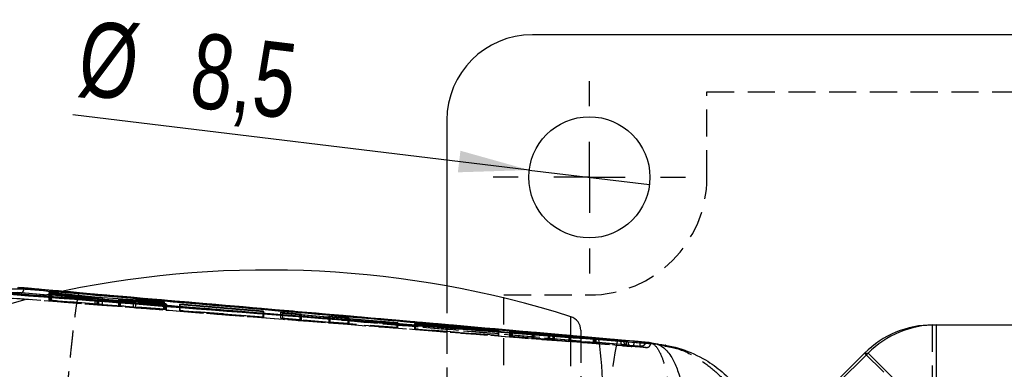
# Model space of a CAD drawing. Extents: x 53 to 604, y 12 to 421.
# Tile 13 of 29: x 198 to 268, y 208 to 232. Entities that reach past the tile are written whole.
import ezdxf

# ---------------------------------------------------------------- set-up
doc = ezdxf.new("R2010")
doc.units = 0
doc.header["$LTSCALE"] = 1.5
doc.linetypes.add('HIDDEN', pattern=[1.905, 1.27, -0.635])
doc.layers.get('0').update_dxf_attribs({"linetype": 'CONTINUOUS'})
doc.styles.add('SLDTEXTSTYLE0', font='TXT', dxfattribs={"width": 0.75})
doc.dimstyles.new('SLDDIMSTYLE5', dxfattribs={"dimtxt": 5.25, "dimasz": 4.953, "dimexe": 0, "dimexo": 0.0625, "dimgap": 1.3125, "dimtad": 1, "dimdec": 3, "dimrnd": 1e-09, "dimzin": 12, "dimtxsty": 'SLDTEXTSTYLE0', "dimblk1": 'NONE', "dimsah": 1, "dimcen": 0, "dimazin": 3, "dimtfac": 1, "dimtdec": 3, "dimtmove": 0, "dimatfit": 3, "dimtolj": 1, "dimtzin": 12})

# ---------------------------------------------------------------- blocks, each defined once
blk = doc.blocks.new('_D_11')
at = {"color": 179, "linetype": 'CONTINUOUS'}
for q in [(202.202, 225.718), (242.652, 220.818)]:
    blk.add_line((234.214, 221.84), q, dxfattribs=at)
blk.add_solid([(234.214, 221.84), (229.388, 223.193), (229.205, 221.68)], dxfattribs=at)
at = {"color": 179, "linetype": 'CONTINUOUS', "char_height": 5.25, "attachment_point": 1, "rotation": 353.09267, "style": 'SLDTEXTSTYLE0'}
for s, insert in [('%%c', (203.009, 232.383, -41.816)), ('8,5', (210.879, 231.51, -41.816))]:
    blk.add_mtext(s, dxfattribs=dict(at, insert=insert))
blk = doc.blocks.new('_NONE')
blk = doc.blocks.new('SW_CENTERMARKSYMBOL_5')
at = {"color": 0, "linetype": 'CONTINUOUS'}
for p, q in [((0, 5), (0, 6.75)), ((0, 0), (0, 2.5)), ((-5, 0), (-6.75, 0)), ((0, 0), (-2.5, 0)), ((0, 0), (0, -2.5)), ((0, 0), (2.5, 0)), ((5, 0), (6.75, 0)), ((0, -5), (0, -6.75))]:
    blk.add_line(p, q, dxfattribs=at)

msp = doc.modelspace()

# ---------------------------------------------------------------- linework, layer by layer
at = {"color": 7, "linetype": 'CONTINUOUS'}
for p, q in [((302.433, 231.3293), (234.433, 231.3293)), ((228.433, 225.3293), (228.433, 213.7045)), ((202.663, 213.2253), (198.3715, 213.5965)), ((198.648, 213.5815), (198.379, 213.6051)), ((203.962, 212.9082), (200.5237, 213.2622)), ((200.5237, 213.2622), (200.5721, 213.2131)), ((200.5721, 213.2131), (203.901, 212.8743)), ((203.7568, 212.8728), (200.6588, 213.1272)), ((200.6588, 213.1272), (200.7013, 213.0859)), ((200.7013, 213.0859), (208.7677, 212.4286)), ((204.0164, 212.8157), (204.0164, 212.8568)), ((204.0251, 212.815), (204.0251, 212.858)), ((208.5751, 212.599), (204.2745, 212.8821)), ((205.4129, 212.761), (205.4129, 212.7019)), ((205.531, 212.7573), (208.6255, 212.5533)), ((206.4476, 212.6533), (205.5326, 212.7453)), ((205.5326, 212.6922), (205.5326, 212.7453)), ((208.7252, 212.4652), (206.6113, 212.6386)), ((208.6255, 212.5533), (208.5751, 212.599)), ((208.5751, 212.5566), (208.5751, 212.599)), ((208.7677, 212.4286), (208.7252, 212.4652)), ((208.7252, 212.432), (208.7252, 212.4652)), ((215.5563, 211.9503), (209.6905, 212.4367)), ((209.6905, 212.4367), (209.7311, 212.4015)), ((209.7311, 212.4015), (215.5969, 211.9188)), ((215.5969, 211.9188), (215.5563, 211.9503)), ((215.5563, 211.9222), (215.5563, 211.9503)), ((216.7896, 211.8802), (218.1491, 211.7664)), ((216.9235, 211.7789), (216.7896, 211.8802)), ((224.9899, 211.1229), (216.9235, 211.7789)), ((218.1491, 211.7664), (218.2406, 211.6987)), ((218.1491, 211.6792), (218.1491, 211.7664)), ((218.2406, 211.6987), (220.2491, 211.5338)), ((218.2406, 211.6717), (218.2406, 211.6987)), ((220.2491, 211.5338), (220.1737, 211.5867)), ((220.1737, 211.5867), (221.5162, 211.4747)), ((220.2491, 211.5084), (220.2491, 211.5338)), ((221.5162, 211.4747), (221.5915, 211.4236)), ((221.5162, 211.4054), (221.5162, 211.4747)), ((221.5915, 211.4236), (224.9476, 211.1483)), ((221.5915, 211.3993), (221.5915, 211.4236)), ((224.9476, 211.1483), (224.9899, 211.1229)), ((224.9476, 211.1264), (224.9476, 211.1483)), ((232.0485, 210.5839), (226.1826, 211.0697)), ((226.1826, 211.0697), (226.2232, 211.0459)), ((226.2232, 211.0459), (232.0891, 210.5651)), ((262.5171, 210.9793), (262.7643, 210.9793)), ((262.7643, 210.9793), (262.7643, 206.2293)), ((262.7643, 210.9793), (285.458, 210.9793)), ((232.0891, 210.5651), (232.0485, 210.5839)), ((232.0485, 210.5684), (232.0485, 210.5839)), ((235.5676, 210.2948), (232.8622, 210.5418)), ((232.8622, 210.5418), (232.9078, 210.5208)), ((232.9078, 210.5208), (234.446, 210.3811)), ((234.4585, 210.3755), (232.991, 210.4837)), ((232.991, 210.4837), (233.0377, 210.4636)), ((233.0377, 210.4636), (235.653, 210.2712)), ((234.4585, 210.3591), (234.4585, 210.3755)), ((234.5593, 210.3517), (234.5593, 210.369)), ((234.5618, 210.3515), (234.5618, 210.3694)), ((240.3949, 209.9392), (234.7301, 210.4372)), ((238.7216, 210.049), (235.8954, 210.2676)), ((235.9809, 210.2444), (238.9091, 209.9913)), ((237.0101, 210.1675), (237.0101, 210.1554)), ((237.1158, 210.1608), (238.7709, 210.0332)), ((238.8616, 210.0053), (237.1289, 210.156)), ((237.1289, 210.1452), (237.1289, 210.156)), ((237.833, 210.6004), (237.833, 210.2335)), ((238.7709, 210.0332), (238.7216, 210.049)), ((238.7216, 210.037), (238.7216, 210.049)), ((238.9091, 209.9913), (238.8616, 210.0053)), ((238.8616, 209.9954), (238.8616, 210.0053)), ((239.0901, 209.9476), (243.0094, 209.6492)), ((242.6247, 209.7404), (240.3949, 209.9392)), ((240.6804, 209.9015), (240.7006, 209.8997)), ((240.8226, 209.8883), (241.1416, 209.7999)), ((241.0146, 209.807), (241.0151, 209.807)), ((241.0151, 209.8091), (241.0151, 209.807)), ((241.5962, 209.8301), (241.5559, 209.8337)), ((257.7446, 209.0023), (255.5576, 206.8151)), ((255.8048, 206.8151), (257.9918, 209.0023)), ((257.7446, 209.0023), (257.9918, 209.0023)), ((257.9918, 209.0023), (261.3503, 205.6435))]:
    msp.add_line(p, q, dxfattribs=at)
at = {"color": 7, "linetype": 'HIDDEN'}
for p, q in [((246.683, 227.3293), (290.183, 227.3293)), ((246.683, 221.3293), (246.683, 227.3293)), ((228.433, 213.7045), (228.433, 205.8293)), ((200.5237, 212.7229), (200.5237, 213.2622)), ((200.5721, 212.711), (200.5721, 213.2131)), ((200.6588, 212.6897), (200.6588, 213.1272)), ((200.7013, 212.6793), (200.7013, 213.0859)), ((203.7568, 212.447), (203.7568, 212.8369)), ((203.901, 212.4383), (203.901, 212.8743)), ((203.962, 212.4411), (203.962, 212.8677)), ((204.0164, 212.4277), (204.0164, 212.8157)), ((204.0251, 212.4276), (204.0251, 212.815)), ((204.2745, 212.4166), (204.2745, 212.7947)), ((205.4281, 212.3214), (205.4281, 212.7623)), ((232.433, 213.0793), (238.433, 213.0793)), ((232.433, 179.5793), (232.433, 213.0793)), ((200.5721, 212.711), (200.5237, 212.7229)), ((200.5237, 212.7229), (203.962, 212.4411)), ((203.901, 212.4383), (200.5721, 212.711)), ((200.7013, 212.6793), (200.6588, 212.6897)), ((200.6588, 212.6897), (203.7568, 212.447)), ((208.7677, 212.0473), (200.7013, 212.6793)), ((204.0164, 212.4277), (204.0222, 212.4276)), ((204.2745, 212.4166), (208.5751, 212.0946)), ((205.4129, 212.7019), (205.4129, 212.3221)), ((205.531, 212.314), (205.531, 212.7573)), ((208.6255, 212.0823), (205.531, 212.314)), ((205.5326, 212.3115), (205.5326, 212.6922)), ((205.5326, 212.3115), (206.4476, 212.2365)), ((206.4476, 212.2365), (206.4476, 212.6176)), ((206.6113, 212.2234), (206.6113, 212.6043)), ((206.6113, 212.2234), (208.7252, 212.0578)), ((208.5751, 212.0946), (208.5751, 212.5566)), ((208.5751, 212.0946), (208.6255, 212.0823)), ((208.6255, 212.0823), (208.6255, 212.5533)), ((208.7252, 212.0578), (208.7252, 212.432)), ((208.7677, 212.0473), (208.7677, 212.4286)), ((209.6905, 211.993), (209.6905, 212.4367)), ((209.7311, 211.983), (209.7311, 212.4015)), ((208.7252, 212.0578), (208.7677, 212.0473)), ((209.7311, 211.983), (209.6905, 211.993)), ((209.6905, 211.993), (215.5563, 211.5334)), ((215.5969, 211.5235), (209.7311, 211.983)), ((215.5563, 211.5334), (215.5563, 211.9222)), ((215.5563, 211.5334), (215.5969, 211.5235)), ((215.5969, 211.5235), (215.5969, 211.9188)), ((216.7896, 211.4446), (216.7896, 211.8802)), ((216.7896, 211.4446), (216.9235, 211.4117)), ((218.1491, 211.3381), (216.7896, 211.4446)), ((216.9235, 211.4117), (216.9235, 211.7789)), ((216.9235, 211.4117), (224.9899, 210.7797)), ((218.1491, 211.3381), (218.1491, 211.6792)), ((218.2406, 211.3156), (218.2406, 211.6717)), ((220.1737, 211.1768), (220.1737, 211.5867)), ((220.2491, 211.1582), (220.2491, 211.5084)), ((221.5162, 211.0716), (221.5162, 211.4054)), ((221.5915, 211.0531), (221.5915, 211.3993)), ((218.2406, 211.3156), (218.1491, 211.3381)), ((220.2491, 211.1582), (218.2406, 211.3156)), ((221.5162, 211.0716), (220.1737, 211.1768)), ((220.1737, 211.1768), (220.2491, 211.1582)), ((221.5915, 211.0531), (221.5162, 211.0716)), ((224.9476, 210.7901), (221.5915, 211.0531)), ((224.9476, 210.7901), (224.9476, 211.1264)), ((224.9899, 210.7797), (224.9476, 210.7901)), ((224.9899, 210.7797), (224.9899, 211.1229)), ((226.1826, 210.7009), (226.1826, 211.0697)), ((226.2232, 210.6909), (226.1826, 210.7009)), ((226.1826, 210.7009), (232.0485, 210.2413)), ((226.2232, 210.6909), (226.2232, 211.0459)), ((232.0891, 210.2314), (226.2232, 210.6909)), ((262.5171, 206.2293), (262.5171, 210.9793)), ((232.0485, 210.2413), (232.0485, 210.5684)), ((232.0485, 210.2413), (232.0891, 210.2314)), ((232.0891, 210.2314), (232.0891, 210.5651)), ((232.8622, 210.1888), (232.8622, 210.5418)), ((232.9078, 210.1776), (232.8622, 210.1888)), ((232.8622, 210.1888), (235.5676, 209.9668)), ((232.9078, 210.1776), (232.9078, 210.5208)), ((234.446, 210.0513), (232.9078, 210.1776)), ((232.991, 210.1572), (232.991, 210.4837)), ((233.0377, 210.1457), (232.991, 210.1572)), ((232.991, 210.1572), (234.4585, 210.048)), ((233.0377, 210.1457), (233.0377, 210.4636)), ((235.653, 209.9509), (233.0377, 210.1457)), ((234.446, 210.0513), (234.446, 210.3811)), ((234.4585, 210.048), (234.4585, 210.3591)), ((234.5593, 210.041), (234.558, 210.0413)), ((234.5593, 210.041), (234.5593, 210.3517)), ((234.5618, 210.0413), (234.5618, 210.3515)), ((235.5676, 209.9668), (235.5676, 210.2775)), ((235.653, 209.9509), (235.653, 210.2712)), ((235.8954, 209.9411), (235.8954, 210.2517)), ((235.9809, 209.9252), (235.9809, 210.2444)), ((237.0101, 210.1554), (237.0101, 209.8489)), ((237.017, 209.8489), (237.017, 210.1676)), ((237.1158, 209.842), (237.1158, 210.1608)), ((237.1289, 209.8386), (237.1289, 210.1452)), ((237.1341, 182.3603), (237.1341, 210.2611)), ((237.833, 210.2335), (237.833, 182.4886)), ((238.7216, 209.7309), (238.7216, 210.037)), ((238.7709, 209.7187), (238.7709, 210.0332)), ((235.8954, 209.9411), (238.7216, 209.7309)), ((238.9091, 209.6848), (235.9809, 209.9252)), ((238.7709, 209.7187), (237.1158, 209.842)), ((237.1289, 209.8386), (238.8616, 209.6964)), ((238.7216, 209.7309), (238.7709, 209.7187)), ((238.8616, 209.6964), (238.8616, 209.9954)), ((238.8616, 209.6964), (238.9091, 209.6848)), ((238.9091, 209.6848), (238.9091, 209.9913)), ((240.8226, 209.8883), (240.8226, 209.8629)), ((241.3317, 209.4961), (241.1004, 209.5596)), ((242.0379, 209.4824), (242.4095, 209.3937)), ((261.103, 205.6435), (257.7446, 209.0023))]:
    msp.add_line(p, q, dxfattribs=at)
at = {"color": 8, "linetype": 'CONTINUOUS'}
for p, q in [((203.7568, 212.8369), (203.7568, 212.8728)), ((203.962, 212.8677), (203.962, 212.9082)), ((204.2745, 212.7947), (204.2745, 212.8821)), ((206.4476, 212.6176), (206.4476, 212.6533)), ((206.6113, 212.6043), (206.6113, 212.6386)), ((237.1341, 210.2611), (237.1341, 211.554)), ((235.5676, 210.2775), (235.5676, 210.2948)), ((235.8954, 210.2517), (235.8954, 210.2676))]:
    msp.add_line(p, q, dxfattribs=at)
at = {"color": 7, "linetype": 'HIDDEN', "flags": 128}
for points in [[(201.6198, 213.3731), (198.4054, 212.6311), (194.6319, 211.554)], [(241.3689, 209.4826), (241.3689, 209.4826), (241.3689, 209.4826), (241.2892, 209.5162), (241.2534, 209.5465)]]:
    msp.add_lwpolyline(points, dxfattribs=at)
at = {"color": 7, "linetype": 'CONTINUOUS'}
msp.add_circle((238.433, 221.3293), 4.25, dxfattribs=at)
for centre, radius, start, end in [((234.433, 225.3293), 6, 90, 180), ((215.883, 144.2504), 70.5789, 72.476502, 101.659122), ((236.833, 210.6004), 1, 0, 72.476502), ((262.5172, 204.2301), 6.7492, 90.000447, 135.002979), ((262.7644, 204.2302), 6.7491, 90.000437, 135.002998), ((214.1904, 206.0807), 25.1981, 351.96647, 8.827419)]:
    msp.add_arc(centre, radius, start, end, dxfattribs=at)
at = {"color": 7, "linetype": 'HIDDEN'}
for centre, radius, start, end in [((238.433, 221.3293), 8.25, 270, 0), ((296.6552, 199.3304), 57.2518, 169.321338, 176.767001), ((241.446, 209.7771), 0.3044, 179.980571, 265.548351)]:
    msp.add_arc(centre, radius, start, end, dxfattribs=at)
for centre, major_axis, start_param, end_param in [((205.6928, 212.3001), (0.28, -0.022), 2.1875488, 2.8097308), ((206.6028, 212.2255), (0.2752, -0.0216), 4.1135915, 4.7435793), ((234.2807, 210.0631), (0.2815, -0.0221), 5.3964086, 6.1392332), ((237.291, 209.8271), (0.2811, -0.0221), 2.2439023, 2.916626)]:
    msp.add_ellipse(centre, major_axis=major_axis, ratio=0.0051403, start_param=start_param, end_param=end_param, dxfattribs=at)
at = {"color": 7, "linetype": 'CONTINUOUS'}
for points, knots in [([(190.5375, 213.6925), (201.9469, 212.8064), (218.1317, 211.5495), (234.315, 210.3125), (239.0901, 209.9476)], [0, 0, 0, 0, 0.7049425, 1, 1, 1, 1]), ([(191.7005, 213.6245), (191.9024, 213.6087), (192.9119, 213.5296), (197.1519, 213.1977), (213.7176, 211.902), (229.477, 210.6899), (242.0057, 209.7263)], [0, 0, 0, 0, 0.0120414, 0.0602073, 0.2528703, 1, 1, 1, 1]), ([(241.0151, 209.807), (232.9963, 210.4292), (216.9433, 211.6749), (200.8898, 212.9372), (192.8558, 213.5702), (192.855, 213.5703)], [0, 0, 0, 0, 0.4994939, 0.9999489, 1, 1, 1, 1]), ([(241.0151, 209.8091), (232.94, 210.4372), (216.8865, 211.6858), (200.834, 212.9509), (192.8561, 213.5796)], [0, 0, 0, 0, 0.5030114, 1, 1, 1, 1]), ([(192.8561, 213.5796), (192.8584, 213.5795), (193.1788, 213.5754), (194.7726, 213.5554), (196.7396, 213.5288), (198.3889, 213.505), (198.7654, 213.4996)], [0, 0, 0, 0, 0.0011845, 0.1627191, 0.8088574, 1, 1, 1, 1]), ([(241.5555, 209.8337), (234.3473, 210.4678), (219.9307, 211.7361), (205.5111, 212.9703), (198.3013, 213.5874)], [0, 0, 0, 0, 0.4999992, 1, 1, 1, 1]), ([(241.5555, 209.8323), (234.3472, 210.4647), (219.9306, 211.7296), (205.5111, 212.9621), (198.3013, 213.5784)], [0, 0, 0, 0, 0.4999993, 1, 1, 1, 1]), ([(198.7654, 213.4996), (198.8189, 213.4951), (199.681, 213.4219), (203.7775, 213.0739), (217.6967, 211.89), (230.8055, 210.7559), (240.6804, 209.9015)], [0, 0, 0, 0, 0.0038298, 0.0617, 0.2931802, 1, 1, 1, 1]), ([(202.6551, 213.2271), (202.6556, 213.2279), (202.6587, 213.2334), (202.661, 213.229), (202.663, 213.2253)], [0, 0, 0, 0, 0.15063, 1, 1, 1, 1]), ([(204.0164, 212.8568), (204.0058, 212.8569), (203.9847, 212.8571), (203.9184, 212.8608), (203.8397, 212.8662), (203.7828, 212.8707), (203.7568, 212.8728)], [0, 0, 0, 0, 0.2598594, 0.5197007, 0.7802981, 1, 1, 1, 1]), ([(203.901, 212.8743), (203.9254, 212.8717), (203.9742, 212.8666), (204.0166, 212.8608), (204.0297, 212.8575), (204.0202, 212.857), (204.0164, 212.8568)], [0, 0, 0, 0, 0.2743659, 0.5487692, 0.8217621, 1, 1, 1, 1]), ([(204.2745, 212.8821), (204.2473, 212.884), (204.1929, 212.8877), (204.098, 212.8955), (204.0189, 212.9025), (203.977, 212.9067), (203.962, 212.9082)], [0, 0, 0, 0, 0.2803373, 0.560619, 0.8422853, 1, 1, 1, 1]), ([(205.5326, 212.7453), (205.5085, 212.7478), (205.4603, 212.7529), (205.4195, 212.7586), (205.4074, 212.7619), (205.4217, 212.7622), (205.4281, 212.7623)], [0, 0, 0, 0, 0.2622205, 0.5244995, 0.7853939, 1, 1, 1, 1]), ([(205.4281, 212.7623), (205.4411, 212.762), (205.465, 212.7614), (205.5102, 212.7586), (205.531, 212.7573)], [0, 0, 0, 0, 0.5401881, 1, 1, 1, 1]), ([(206.6113, 212.6386), (206.5799, 212.6412), (206.5215, 212.6461), (206.471, 212.6511), (206.4476, 212.6533)], [0, 0, 0, 0, 0.537124, 1, 1, 1, 1]), ([(234.446, 210.3811), (234.4698, 210.3789), (234.5175, 210.3745), (234.5569, 210.3703), (234.5642, 210.369), (234.5599, 210.369), (234.5593, 210.369)], [0, 0, 0, 0, 0.3150645, 0.6301779, 0.9437377, 1, 1, 1, 1]), ([(234.5593, 210.369), (234.5517, 210.3693), (234.5365, 210.37), (234.4923, 210.373), (234.4635, 210.3752), (234.4585, 210.3755)], [0, 0, 0, 0, 0.4525727, 0.9051464, 1, 1, 1, 1]), ([(235.8954, 210.2676), (235.8691, 210.2696), (235.8166, 210.2737), (235.7224, 210.2814), (235.6359, 210.2887), (235.5882, 210.2929), (235.5676, 210.2948)], [0, 0, 0, 0, 0.2650882, 0.530123, 0.7962245, 1, 1, 1, 1]), ([(235.653, 210.2712), (235.6795, 210.2692), (235.7325, 210.2651), (235.8271, 210.2575), (235.9133, 210.2503), (235.9606, 210.2462), (235.9809, 210.2444)], [0, 0, 0, 0, 0.2658552, 0.5316638, 0.7985283, 1, 1, 1, 1]), ([(237.1289, 210.156), (237.1049, 210.1581), (237.0569, 210.1624), (237.0164, 210.1665), (237.0062, 210.168), (237.0143, 210.1677), (237.017, 210.1676)], [0, 0, 0, 0, 0.2864459, 0.5729604, 0.8580762, 1, 1, 1, 1]), ([(237.017, 210.1676), (237.0268, 210.1671), (237.0465, 210.1659), (237.0927, 210.1625), (237.1158, 210.1608)], [0, 0, 0, 0, 0.5001868, 1, 1, 1, 1]), ([(240.7006, 209.8997), (240.7092, 209.899), (240.7331, 209.8969), (240.7689, 209.8936), (240.8012, 209.8906), (240.8189, 209.8888), (240.8216, 209.8884), (240.8226, 209.8883)], [0, 0, 0, 0, 0.1348256, 0.3723546, 0.6101867, 0.8486812, 1, 1, 1, 1]), ([(241.1416, 209.7999), (241.1405, 209.8), (241.1382, 209.8), (241.1155, 209.8016), (241.0813, 209.8041), (241.0455, 209.8068), (241.0226, 209.8085), (241.0151, 209.8091)], [0, 0, 0, 0, 0.2227472, 0.4455071, 0.6679947, 0.8898822, 1, 1, 1, 1]), ([(242.3677, 209.7578), (242.3563, 209.7592), (242.3334, 209.7621), (242.1908, 209.7758), (241.9862, 209.7949), (241.7746, 209.8142), (241.6415, 209.8261), (241.5962, 209.8301)], [0, 0, 0, 0, 0.2213705, 0.4427, 0.6641104, 0.8858453, 1, 1, 1, 1]), ([(242.006, 209.7263), (242.0938, 209.7196), (242.2693, 209.7063), (242.495, 209.6896), (242.6581, 209.6778), (242.7314, 209.6729), (242.7351, 209.673), (242.7364, 209.6731)], [0, 0, 0, 0, 0.2220802, 0.443887, 0.6651404, 0.8861644, 1, 1, 1, 1]), ([(242.7364, 209.6731), (242.7308, 209.6742), (242.7029, 209.6798), (242.5789, 209.7053), (242.4624, 209.7342), (242.3677, 209.7578)], [0, 0, 0, 0, 0.0449319, 0.2246605, 1, 1, 1, 1]), ([(243.0094, 209.6492), (242.9434, 209.6629), (242.8119, 209.69), (242.6869, 209.7237), (242.6247, 209.7404)], [0, 0, 0, 0, 0.5024893, 1, 1, 1, 1]), ([(242.6247, 209.7404), (242.6305, 209.7399), (243.0165, 209.7059), (243.392, 209.6006), (243.7617, 209.4969)], [0, 0, 0, 0, 0.0152124, 1, 1, 1, 1]), ([(243.0094, 209.6492), (243.0115, 209.649), (243.2355, 209.6296), (243.6606, 209.4424), (244.1869, 208.8003), (244.5956, 207.9287), (244.8863, 206.9794), (245.091, 205.9425), (245.2733, 204.5454), (245.2845, 203.3685), (245.292, 202.5916)], [0, 0, 0, 0, 0.00159044, 0.17077969, 0.33168314, 0.45958112, 0.58745441, 0.69209026, 0.79671431, 1, 1, 1, 1]), ([(243.0094, 209.6492), (243.0154, 209.6488), (243.66, 209.5987), (244.9049, 209.352), (246.4963, 208.6343), (247.7933, 207.7021), (248.7574, 206.7063), (249.4971, 205.6261), (250.2177, 204.1895), (250.4178, 202.9945), (250.5495, 202.2087)], [0, 0, 0, 0, 0.00159048, 0.17077704, 0.3316775, 0.45754306, 0.58745734, 0.69090102, 0.7967193, 1, 1, 1, 1]), ([(243.801, 209.5497), (243.7977, 209.5502), (243.7633, 209.5559), (243.7655, 209.5558), (243.7676, 209.5557)], [0, 0, 0, 0, 0.0973538, 1, 1, 1, 1])]:
    msp.add_open_spline(points, degree=3, knots=knots, dxfattribs=at)
at = {"color": 7, "linetype": 'HIDDEN'}
for points, knots in [([(198.5365, 213.2241), (198.5372, 213.2241), (198.5418, 213.2235), (198.57, 213.2215), (198.6189, 213.2326), (198.6782, 213.2778), (198.7232, 213.3423), (198.7538, 213.418), (198.7617, 213.4736), (198.7654, 213.4996)], [0, 0, 0, 0, 0.0071029, 0.0478054, 0.287846, 0.4954334, 0.6767375, 0.8489859, 1, 1, 1, 1]), ([(202.6557, 213.2341), (201.5373, 213.3302), (200.2009, 213.445), (198.8658, 213.5624), (198.648, 213.5815)], [0, 0, 0, 0, 0.8368396, 1, 1, 1, 1]), ([(241.9617, 209.4263), (233.5769, 210.0714), (216.8076, 211.3616), (200.0399, 212.6757), (191.656, 213.3327)], [0, 0, 0, 0, 0.5000018, 1, 1, 1, 1]), ([(192.358, 213.3057), (200.5571, 212.6604), (216.7747, 211.3839), (232.9934, 210.1256), (241.0125, 209.5034)], [0, 0, 0, 0, 0.505571, 1, 1, 1, 1]), ([(198.5365, 213.2241), (197.5268, 213.2383), (195.4674, 213.267), (193.4078, 213.2927), (192.358, 213.3057)], [0, 0, 0, 0, 0.4902755, 1, 1, 1, 1]), ([(198.2856, 213.2752), (205.4953, 212.6589), (219.9145, 211.4263), (234.3309, 210.1614), (241.539, 209.529)], [0, 0, 0, 0, 0.5000073, 1, 1, 1, 1]), ([(240.6438, 209.6021), (233.6676, 210.2086), (219.6329, 211.4286), (205.596, 212.6233), (198.5365, 213.2241)], [0, 0, 0, 0, 0.4970737, 1, 1, 1, 1]), ([(201.7483, 205.8498), (201.7885, 206.2946), (201.8701, 207.197), (201.9961, 208.4811), (202.1218, 209.6833), (202.242, 210.7455), (202.3553, 211.6587), (202.456, 212.3751), (202.5449, 212.9081), (202.5894, 213.0737), (202.612, 213.1577)], [0, 0, 0, 0, 0.1232128, 0.2499988, 0.3732116, 0.4999979, 0.623211, 0.7499981, 0.8732124, 1, 1, 1, 1]), ([(234.7267, 210.4339), (229.4659, 210.8993), (218.7767, 211.845), (208.0847, 212.7598), (202.6549, 213.2244)], [0, 0, 0, 0, 0.4921575, 1, 1, 1, 1]), ([(203.7568, 212.447), (203.7881, 212.4446), (203.8506, 212.4397), (203.9319, 212.4336), (203.9901, 212.4294), (204.0083, 212.4282), (204.0164, 212.4277)], [0, 0, 0, 0, 0.2637243, 0.5274896, 0.7901057, 1, 1, 1, 1]), ([(204.0241, 212.4276), (204.0184, 212.4282), (204.007, 212.4294), (203.9592, 212.4335), (203.9179, 212.4369), (203.901, 212.4383)], [0, 0, 0, 0, 0.3711037, 0.7431311, 1, 1, 1, 1]), ([(203.962, 212.4411), (203.9897, 212.4388), (204.0452, 212.4343), (204.1407, 212.4268), (204.2192, 212.4207), (204.2601, 212.4177), (204.2745, 212.4166)], [0, 0, 0, 0, 0.28212892, 0.56424661, 0.84650661, 1, 1, 1, 1]), ([(205.413, 212.3221), (205.413, 212.3221), (205.4078, 212.3224), (205.4264, 212.3206), (205.4667, 212.317), (205.5118, 212.3133), (205.5326, 212.3115)], [0, 0, 0, 0, 0.0037497, 0.3514509, 0.6997874, 1, 1, 1, 1]), ([(234.5561, 210.0418), (234.5468, 210.0426), (234.528, 210.0444), (234.4809, 210.0484), (234.451, 210.0509), (234.446, 210.0513)], [0, 0, 0, 0, 0.4538132, 0.9089085, 1, 1, 1, 1]), ([(235.5676, 209.9668), (235.595, 209.9646), (235.65, 209.9601), (235.7452, 209.9526), (235.8304, 209.946), (235.8758, 209.9426), (235.8954, 209.9411)], [0, 0, 0, 0, 0.2661822, 0.5323586, 0.7988631, 1, 1, 1, 1]), ([(235.9809, 209.9252), (235.9535, 209.9275), (235.8986, 209.9319), (235.8032, 209.9395), (235.718, 209.9461), (235.6725, 209.9495), (235.653, 209.9509)], [0, 0, 0, 0, 0.2669588, 0.5339004, 0.8011711, 1, 1, 1, 1]), ([(237.0136, 209.8489), (237.0126, 209.8489), (237.0087, 209.849), (237.0344, 209.8466), (237.0786, 209.8428), (237.116, 209.8397), (237.1289, 209.8386)], [0, 0, 0, 0, 0.1169138, 0.4665069, 0.8168786, 1, 1, 1, 1]), ([(240.6438, 209.6021), (240.6456, 209.6064), (240.6491, 209.6148), (240.6586, 209.6848), (240.6697, 209.7844), (240.6768, 209.8629), (240.6804, 209.9015)], [0, 0, 0, 0, 0.251999, 0.5040177, 0.7560341, 1, 1, 1, 1]), ([(241.1003, 209.5596), (241.0933, 209.5605), (241.0792, 209.5623), (240.9974, 209.5702), (240.8811, 209.581), (240.756, 209.5922), (240.6751, 209.5994), (240.6438, 209.6021)], [0, 0, 0, 0, 0.2157263, 0.4314758, 0.6474608, 0.8637776, 1, 1, 1, 1]), ([(240.7006, 209.8997), (240.7035, 209.8989), (240.7217, 209.8937), (240.754, 209.8843), (240.7902, 209.8736), (240.8159, 209.8656), (240.8204, 209.8638), (240.8226, 209.8629)], [0, 0, 0, 0, 0.0466509, 0.287494, 0.5266955, 0.7639955, 1, 1, 1, 1]), ([(240.8226, 209.8629), (240.8267, 209.8252), (240.8348, 209.7498), (240.8979, 209.6528), (240.9889, 209.5815), (241.0632, 209.5669), (241.1004, 209.5596)], [0, 0, 0, 0, 0.2499991, 0.4999993, 0.749997, 1, 1, 1, 1]), ([(241.0146, 209.807), (241.0119, 209.7674), (241.0065, 209.6884), (241.0037, 209.5885), (241.0053, 209.5181), (241.0101, 209.5083), (241.0125, 209.5034)], [0, 0, 0, 0, 0.2499996, 0.5000033, 0.7500002, 1, 1, 1, 1]), ([(241.0125, 209.5034), (241.0381, 209.5014), (241.1129, 209.4957), (241.2293, 209.4869), (241.3387, 209.4789), (241.4116, 209.4738), (241.4188, 209.4737), (241.4224, 209.4736)], [0, 0, 0, 0, 0.1156578, 0.3365939, 0.5572943, 0.7779096, 1, 1, 1, 1]), ([(241.1416, 209.7772), (241.1416, 209.7772), (241.1421, 209.7767), (241.1374, 209.7777), (241.1156, 209.7824), (241.0813, 209.7905), (241.0456, 209.7992), (241.0226, 209.8049), (241.0148, 209.8069), (241.0146, 209.807)], [0, 0, 0, 0, 0.0002827, 0.21972, 0.4400151, 0.6614259, 0.8841653, 0.9976364, 1, 1, 1, 1]), ([(241.5557, 209.8323), (241.5523, 209.7927), (241.5456, 209.7137), (241.5391, 209.6138), (241.5362, 209.5435), (241.5379, 209.5339), (241.5388, 209.529)], [0, 0, 0, 0, 0.2500005, 0.4999953, 0.7499997, 1, 1, 1, 1]), ([(241.539, 209.529), (241.5833, 209.5251), (241.6819, 209.5163), (241.8244, 209.5033), (241.9446, 209.4921), (242.0209, 209.4846), (242.0325, 209.4831), (242.0378, 209.4824)], [0, 0, 0, 0, 0.1751757, 0.3895107, 0.6033598, 0.8168763, 1, 1, 1, 1]), ([(241.9614, 209.4264), (241.9645, 209.4306), (241.9709, 209.4391), (241.9834, 209.5091), (241.996, 209.6088), (242.0027, 209.6875), (242.006, 209.7263)], [0, 0, 0, 0, 0.2518952, 0.5037946, 0.7556955, 1, 1, 1, 1]), ([(242.3591, 209.3969), (242.3538, 209.3972), (242.3308, 209.3987), (242.2403, 209.4053), (242.1075, 209.4152), (242.0076, 209.4228), (241.9617, 209.4263)], [0, 0, 0, 0, 0.0936564, 0.4111707, 0.7290509, 1, 1, 1, 1]), ([(242.3677, 209.7578), (242.3662, 209.7461), (242.3621, 209.7136), (242.3451, 209.6621), (242.3138, 209.607), (242.2716, 209.5595), (242.2206, 209.5217), (242.163, 209.4954), (242.101, 209.4806), (242.0589, 209.4818), (242.0379, 209.4824)], [0, 0, 0, 0, 0.07380073, 0.20611588, 0.33842988, 0.47074386, 0.60305858, 0.73537173, 0.86768698, 1, 1, 1, 1]), ([(242.3591, 209.3969), (242.3736, 209.3958), (242.3901, 209.3946), (242.399, 209.3941), (242.4, 209.3941)], [0, 0, 0, 0, 0.879996, 1, 1, 1, 1]), ([(242.4096, 209.3937), (242.4088, 209.3937), (242.4072, 209.3935), (242.3754, 209.3957), (242.3591, 209.3969)], [0, 0, 0, 0, 0.4857587, 1, 1, 1, 1]), ([(242.4096, 209.3937), (242.4305, 209.3934), (242.4723, 209.3927), (242.5337, 209.4079), (242.5908, 209.4344), (242.6412, 209.4724), (242.6828, 209.5197), (242.7137, 209.5746), (242.7309, 209.6269), (242.7349, 209.6604), (242.7364, 209.6731)], [0, 0, 0, 0, 0.1313397, 0.2626826, 0.3940262, 0.5253679, 0.6567104, 0.7880526, 0.919394, 1, 1, 1, 1]), ([(242.6247, 209.7404), (242.6262, 209.7403), (242.7964, 209.7277), (243.1135, 209.5444), (243.4868, 208.8852), (243.7631, 207.985), (243.9784, 206.7953), (244.128, 205.1172), (244.0962, 203.6633), (244.0796, 202.9045)], [0, 0, 0, 0, 0.0016046, 0.1786782, 0.3465566, 0.4772865, 0.6124731, 0.7977413, 1, 1, 1, 1]), ([(243.7617, 209.4969), (244.027, 209.4484), (244.9006, 209.2886), (246.1334, 208.6234), (247.4204, 207.6441), (248.5432, 206.3644), (249.5401, 204.6079), (249.787, 203.1274), (249.9159, 202.3547)], [0, 0, 0, 0, 0.0818483, 0.2695202, 0.4156652, 0.566794, 0.7739062, 1, 1, 1, 1])]:
    msp.add_open_spline(points, degree=3, knots=knots, dxfattribs=at)
at = {"color": 8, "linetype": 'CONTINUOUS'}
msp.add_open_spline([(234.7301, 210.4372), (230.8474, 210.7796), (220.1601, 211.722), (209.4696, 212.6405), (202.663, 213.2253)], degree=3, knots=[0, 0, 0, 0, 0.3633041, 1, 1, 1, 1], dxfattribs=at)

# ---------------------------------------------------------------- block references
at = {"color": 179, "linetype": 'CONTINUOUS'}
msp.add_blockref('SW_CENTERMARKSYMBOL_5', (238.433, 221.3293), dxfattribs=at)

# ---------------------------------------------------------------- dimensions: what is measured, and where the dimension line sits
dim = msp.add_diameter_dim_2p(p1=(242.6522, 220.8182), p2=(234.2139, 221.8404), dimstyle='SLDDIMSTYLE5', dxfattribs=at)
dim.commit()
dim.dimension.update_dxf_attribs({"geometry": '_D_11', "text_midpoint": (212.7301, 224.4431), "dimtype": 163})

doc.saveas('drawing.dxf')
